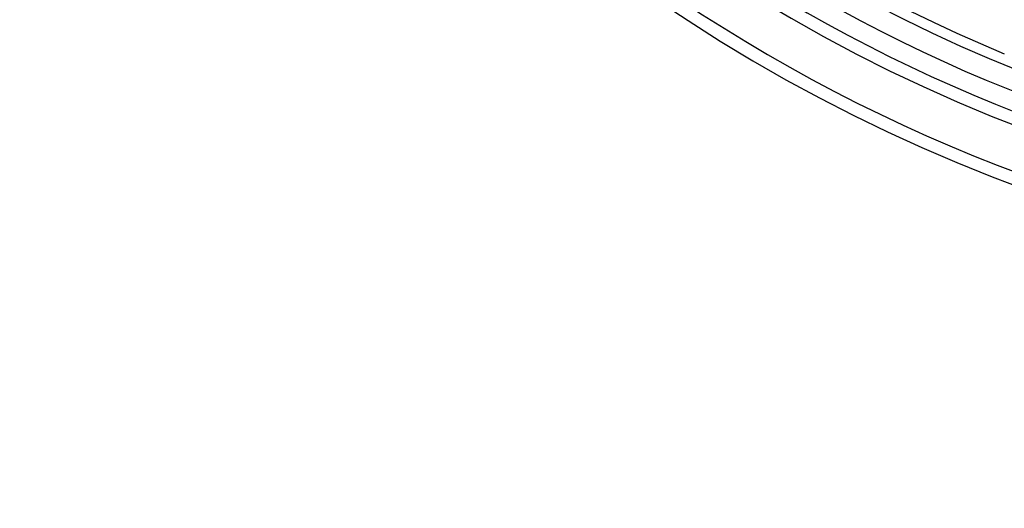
# Model space of a CAD drawing. Header units: millimetres. Extents: x 0 to 297, y 0 to 210.
# Tile 7 of 256: x 142.405 to 142.827, y 90.179 to 90.388. Entities that reach past the tile are written whole.
import ezdxf

# ---------------------------------------------------------------- set-up
doc = ezdxf.new("R2010")
doc.units = ezdxf.units.MM
doc.header["$LTSCALE"] = 16.335
doc.layers.get('0').update_dxf_attribs({"linetype": 'CONTINUOUS'})
doc.layers.add('01_GLOBAL', color=7, linetype='CONTINUOUS')
doc.layers.add('INTFCLR_144815', color=7, linetype='CONTINUOUS')

msp = doc.modelspace()

# ---------------------------------------------------------------- linework, layer by layer
at = {"color": 7, "linetype": 'Continuous'}
msp.add_circle((144.2368, 92.19313), 3.04, dxfattribs=at)
at = {"color": 9, "linetype": 'Continuous'}
msp.add_arc((144.2368, 92.19313), 3.00104, 182.96745, 267.03255, dxfattribs=at)
at = {"layer": '01_GLOBAL', "color": 7, "linetype": 'Continuous'}
msp.add_circle((144.2368, 92.19313), 3.08, dxfattribs=at)
at = {"layer": 'INTFCLR_144815', "color": 6, "linetype": 'Continuous'}
for radius, start, end in [(0.65726, 108.71364, 257.75596), (0.67974, 205.48556, 293.04564), (0.70374, 205.4849, 292.00621)]:
    msp.add_arc((143.07658, 90.97691), radius, start, end, dxfattribs=at)
at = {"layer": 'INTFCLR_144815', "color": 9, "linetype": 'Continuous'}
for radius, start, end in [(0.65289, 125.90354, 247.50025), (0.66631, 203.82668, 313.08094), (0.67431, 203.82789, 312.57328), (0.69831, 203.82668, 319.17999)]:
    msp.add_arc((143.07658, 90.97691), radius, start, end, dxfattribs=at)

doc.saveas('drawing.dxf')
